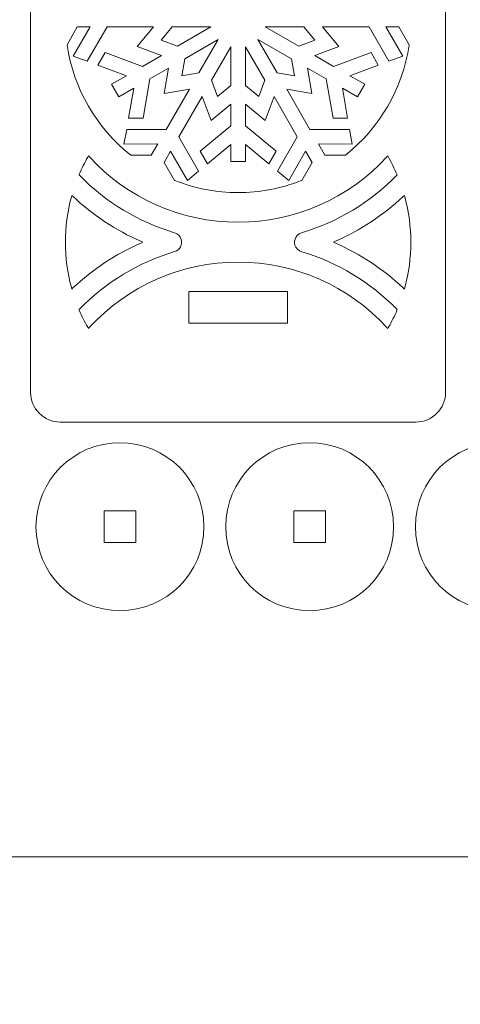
# Model space of a CAD drawing. Header units: millimetres. Extents: x -762 to 758, y -361 to 1446.
# Tile 43 of 150: x 16 to 58, y 332 to 426. Entities that reach past the tile are written whole.
import ezdxf

# ---------------------------------------------------------------- set-up
doc = ezdxf.new("R2010")
doc.units = ezdxf.units.MM
doc.header["$MEASUREMENT"] = 0
doc.layers.add('Layer 1', color=7, linetype='Continuous')

msp = doc.modelspace()

# ---------------------------------------------------------------- linework, layer by layer
at = {"layer": 'Layer 1', "color": 250, "lineweight": 9}
for points, knots in [([(-761.5629, 1446.3852), (-761.5629, 1446.3852), (758.4371, 1446.3852), (758.4371, 1446.3852), (758.4371, 1446.3852), (758.4371, 1446.3852), (758.4371, 36.3852), (758.4371, 36.3852), (758.4371, 36.3852), (758.4371, 36.3852), (-761.5629, 36.3852), (-761.5629, 36.3852), (-761.5629, 36.3852), (-761.5629, 36.3852), (-761.5629, 1446.3852), (-761.5629, 1446.3852)], [0, 0, 0, 0, 0.2, 0.2, 0.2, 0.2, 0.4, 0.4, 0.4, 0.4, 0.6, 0.6, 0.6, 0.6, 1, 1, 1, 1]), ([(56.5758, 503.3226), (56.5758, 504.8717), (55.3124, 506.1351), (53.7633, 506.1351), (53.7633, 506.1351), (53.7633, 506.1351), (19.9998, 506.1351), (19.9998, 506.1351), (19.9998, 506.1351), (18.4508, 506.1351), (17.1873, 504.8717), (17.1873, 503.3226), (17.1873, 503.3226), (17.1873, 503.3226), (17.1873, 390.4476), (17.1873, 390.4476), (17.1873, 390.4476), (17.1873, 388.8985), (18.4508, 387.635), (19.9998, 387.635), (19.9998, 387.635), (19.9998, 387.635), (53.7633, 387.635), (53.7633, 387.635), (53.7633, 387.635), (55.3124, 387.635), (56.5758, 388.8985), (56.5758, 390.4476), (56.5758, 390.4476), (56.5758, 390.4476), (56.5758, 503.3226), (56.5758, 503.3226)], [0, 0, 0, 0, 0.1111111, 0.1111111, 0.1111111, 0.1111111, 0.2222222, 0.2222222, 0.2222222, 0.2222222, 0.3333333, 0.3333333, 0.3333333, 0.3333333, 0.4444444, 0.4444444, 0.4444444, 0.4444444, 0.5555556, 0.5555556, 0.5555556, 0.5555556, 0.6666667, 0.6666667, 0.6666667, 0.6666667, 0.7777778, 0.7777778, 0.7777778, 0.7777778, 1, 1, 1, 1]), ([(21.2438, 422.3394), (21.2438, 422.3394), (22.562, 421.876), (22.562, 421.876), (22.562, 421.876), (22.562, 421.876), (24.4513, 425.1174), (24.4513, 425.1174), (24.4513, 425.1174), (24.4513, 425.1174), (28.8644, 425.1214), (28.8644, 425.1214), (28.8644, 425.1214), (28.8644, 425.1214), (27.3077, 423.2516), (27.3077, 423.2516), (27.3077, 423.2516), (27.3077, 423.2516), (29.601, 422.4056), (29.601, 422.4056), (29.601, 422.4056), (29.601, 422.4056), (27.8213, 421.3778), (27.8213, 421.3778), (27.8213, 421.3778), (27.8213, 421.3778), (24.2644, 422.689), (24.2644, 422.689), (24.2644, 422.689), (24.2644, 422.689), (23.5746, 421.4918), (23.5746, 421.4918), (23.5746, 421.4918), (23.5746, 421.4918), (26.2866, 420.4929), (26.2866, 420.4929), (26.2866, 420.4929), (26.2866, 420.4929), (24.8727, 419.6755), (24.8727, 419.6755), (24.8727, 419.6755), (24.8727, 419.6755), (25.5627, 418.4798), (25.5627, 418.4798), (25.5627, 418.4798), (25.5627, 418.4798), (26.9758, 419.2954), (26.9758, 419.2954), (26.9758, 419.2954), (26.9758, 419.2954), (26.4855, 416.451), (26.4855, 416.451), (26.4855, 416.451), (26.4855, 416.451), (27.8675, 416.4507), (27.8675, 416.4507), (27.8675, 416.4507), (27.8675, 416.4507), (28.5084, 420.1814), (28.5084, 420.1814), (28.5084, 420.1814), (28.5084, 420.1814), (30.288, 421.2081), (30.288, 421.2081), (30.288, 421.2081), (30.288, 421.2081), (29.8755, 418.8064), (29.8755, 418.8064), (29.8755, 418.8064), (29.8755, 418.8064), (32.2713, 419.2193), (32.2713, 419.2193), (32.2713, 419.2193), (32.2713, 419.2193), (30.0642, 415.3988), (30.0642, 415.3988), (30.0642, 415.3988), (30.0642, 415.3988), (26.3122, 415.3824), (26.3122, 415.3824), (26.3122, 415.3824), (26.3122, 415.3824), (26.0535, 414.0096), (26.0535, 414.0096), (26.0535, 414.0096), (26.0535, 414.0096), (29.2657, 414.019), (29.2657, 414.019), (29.2657, 414.019), (29.2657, 414.019), (28.6473, 412.9508), (28.6473, 412.9508), (28.6473, 412.9508), (28.6473, 412.9508), (26.6968, 412.9508), (26.6968, 412.9508), (26.6968, 412.9508), (26.6968, 412.9508), (26.6711, 412.9712), (26.6711, 412.9712), (26.6711, 412.9712), (23.4196, 415.5602), (21.2614, 419.2803), (20.6535, 423.3942), (20.6535, 423.3942), (20.6535, 423.3942), (20.6488, 423.4265), (20.6488, 423.4265), (20.6488, 423.4265), (20.6488, 423.4265), (21.6235, 425.1147), (21.6235, 425.1147), (21.6235, 425.1147), (21.6235, 425.1147), (22.8576, 425.1164), (22.8576, 425.1164), (22.8576, 425.1164), (22.8576, 425.1164), (21.2438, 422.3394), (21.2438, 422.3394)], [0, 0, 0, 0, 0.0322581, 0.0322581, 0.0322581, 0.0322581, 0.0645161, 0.0645161, 0.0645161, 0.0645161, 0.0967742, 0.0967742, 0.0967742, 0.0967742, 0.1290323, 0.1290323, 0.1290323, 0.1290323, 0.1612903, 0.1612903, 0.1612903, 0.1612903, 0.1935484, 0.1935484, 0.1935484, 0.1935484, 0.2258065, 0.2258065, 0.2258065, 0.2258065, 0.2580645, 0.2580645, 0.2580645, 0.2580645, 0.2903226, 0.2903226, 0.2903226, 0.2903226, 0.3225806, 0.3225806, 0.3225806, 0.3225806, 0.3548387, 0.3548387, 0.3548387, 0.3548387, 0.3870968, 0.3870968, 0.3870968, 0.3870968, 0.4193548, 0.4193548, 0.4193548, 0.4193548, 0.4516129, 0.4516129, 0.4516129, 0.4516129, 0.483871, 0.483871, 0.483871, 0.483871, 0.516129, 0.516129, 0.516129, 0.516129, 0.5483871, 0.5483871, 0.5483871, 0.5483871, 0.5806452, 0.5806452, 0.5806452, 0.5806452, 0.6129032, 0.6129032, 0.6129032, 0.6129032, 0.6451613, 0.6451613, 0.6451613, 0.6451613, 0.6774194, 0.6774194, 0.6774194, 0.6774194, 0.7096774, 0.7096774, 0.7096774, 0.7096774, 0.7419355, 0.7419355, 0.7419355, 0.7419355, 0.7741935, 0.7741935, 0.7741935, 0.7741935, 0.8064516, 0.8064516, 0.8064516, 0.8064516, 0.8387097, 0.8387097, 0.8387097, 0.8387097, 0.8709677, 0.8709677, 0.8709677, 0.8709677, 0.9032258, 0.9032258, 0.9032258, 0.9032258, 0.9354839, 0.9354839, 0.9354839, 0.9354839, 1, 1, 1, 1]), ([(34.3066, 425.125), (34.3066, 425.125), (31.1348, 423.2916), (31.1348, 423.2916), (31.1348, 423.2916), (31.1348, 423.2916), (29.5862, 423.8616), (29.5862, 423.8616), (29.5862, 423.8616), (29.5862, 423.8616), (30.6356, 425.1214), (30.6356, 425.1214), (30.6356, 425.1214), (30.6356, 425.1214), (34.3066, 425.125), (34.3066, 425.125)], [0, 0, 0, 0, 0.2, 0.2, 0.2, 0.2, 0.4, 0.4, 0.4, 0.4, 0.6, 0.6, 0.6, 0.6, 1, 1, 1, 1]), ([(42.6318, 423.2905), (42.6318, 423.2905), (39.4611, 425.1215), (39.4611, 425.1215), (39.4611, 425.1215), (39.4611, 425.1215), (43.1244, 425.1193), (43.1244, 425.1193), (43.1244, 425.1193), (43.1244, 425.1193), (44.1737, 423.8591), (44.1737, 423.8591), (44.1737, 423.8591), (44.1737, 423.8591), (42.6318, 423.2905), (42.6318, 423.2905)], [0, 0, 0, 0, 0.2, 0.2, 0.2, 0.2, 0.4, 0.4, 0.4, 0.4, 0.6, 0.6, 0.6, 0.6, 1, 1, 1, 1]), ([(47.7091, 414.0091), (47.7091, 414.0091), (47.4509, 415.3808), (47.4509, 415.3808), (47.4509, 415.3808), (47.4509, 415.3808), (43.6991, 415.3968), (43.6991, 415.3968), (43.6991, 415.3968), (43.6991, 415.3968), (41.4908, 419.2165), (41.4908, 419.2165), (41.4908, 419.2165), (41.4908, 419.2165), (43.8885, 418.8045), (43.8885, 418.8045), (43.8885, 418.8045), (43.8885, 418.8045), (43.4737, 421.2117), (43.4737, 421.2117), (43.4737, 421.2117), (43.4737, 421.2117), (45.2528, 420.1848), (45.2528, 420.1848), (45.2528, 420.1848), (45.2528, 420.1848), (45.8966, 416.4496), (45.8966, 416.4496), (45.8966, 416.4496), (45.8966, 416.4496), (47.2775, 416.4483), (47.2775, 416.4483), (47.2775, 416.4483), (47.2775, 416.4483), (46.7868, 419.298), (46.7868, 419.298), (46.7868, 419.298), (46.7868, 419.298), (48.2018, 418.4828), (48.2018, 418.4828), (48.2018, 418.4828), (48.2018, 418.4828), (48.8912, 419.6783), (48.8912, 419.6783), (48.8912, 419.6783), (48.8912, 419.6783), (47.4797, 420.492), (47.4797, 420.492), (47.4797, 420.492), (47.4797, 420.492), (50.1874, 421.4924), (50.1874, 421.4924), (50.1874, 421.4924), (50.1874, 421.4924), (49.4972, 422.6882), (49.4972, 422.6882), (49.4972, 422.6882), (49.4972, 422.6882), (45.9459, 421.3778), (45.9459, 421.3778), (45.9459, 421.3778), (45.9459, 421.3778), (44.1646, 422.4052), (44.1646, 422.4052), (44.1646, 422.4052), (44.1646, 422.4052), (46.4532, 423.2492), (46.4532, 423.2492), (46.4532, 423.2492), (46.4532, 423.2492), (44.8975, 425.1184), (44.8975, 425.1184), (44.8975, 425.1184), (44.8975, 425.1184), (49.3094, 425.116), (49.3094, 425.116), (49.3094, 425.116), (49.3094, 425.116), (51.1996, 421.8753), (51.1996, 421.8753), (51.1996, 421.8753), (51.1996, 421.8753), (52.5172, 422.3382), (52.5172, 422.3382), (52.5172, 422.3382), (52.5172, 422.3382), (50.9039, 425.1153), (50.9039, 425.1153), (50.9039, 425.1153), (50.9039, 425.1153), (52.1378, 425.1147), (52.1378, 425.1147), (52.1378, 425.1147), (52.1378, 425.1147), (53.1143, 423.4241), (53.1143, 423.4241), (53.1143, 423.4241), (53.1143, 423.4241), (53.1095, 423.3919), (53.1095, 423.3919), (53.1095, 423.3919), (52.501, 419.2781), (50.3426, 415.5582), (47.0907, 412.9699), (47.0907, 412.9699), (47.0907, 412.9699), (47.065, 412.9494), (47.065, 412.9494), (47.065, 412.9494), (47.065, 412.9494), (45.1152, 412.9493), (45.1152, 412.9493), (45.1152, 412.9493), (45.1152, 412.9493), (44.4983, 414.0164), (44.4983, 414.0164), (44.4983, 414.0164), (44.4983, 414.0164), (47.7091, 414.0091), (47.7091, 414.0091)], [0, 0, 0, 0, 0.0322581, 0.0322581, 0.0322581, 0.0322581, 0.0645161, 0.0645161, 0.0645161, 0.0645161, 0.0967742, 0.0967742, 0.0967742, 0.0967742, 0.1290323, 0.1290323, 0.1290323, 0.1290323, 0.1612903, 0.1612903, 0.1612903, 0.1612903, 0.1935484, 0.1935484, 0.1935484, 0.1935484, 0.2258065, 0.2258065, 0.2258065, 0.2258065, 0.2580645, 0.2580645, 0.2580645, 0.2580645, 0.2903226, 0.2903226, 0.2903226, 0.2903226, 0.3225806, 0.3225806, 0.3225806, 0.3225806, 0.3548387, 0.3548387, 0.3548387, 0.3548387, 0.3870968, 0.3870968, 0.3870968, 0.3870968, 0.4193548, 0.4193548, 0.4193548, 0.4193548, 0.4516129, 0.4516129, 0.4516129, 0.4516129, 0.483871, 0.483871, 0.483871, 0.483871, 0.516129, 0.516129, 0.516129, 0.516129, 0.5483871, 0.5483871, 0.5483871, 0.5483871, 0.5806452, 0.5806452, 0.5806452, 0.5806452, 0.6129032, 0.6129032, 0.6129032, 0.6129032, 0.6451613, 0.6451613, 0.6451613, 0.6451613, 0.6774194, 0.6774194, 0.6774194, 0.6774194, 0.7096774, 0.7096774, 0.7096774, 0.7096774, 0.7419355, 0.7419355, 0.7419355, 0.7419355, 0.7741935, 0.7741935, 0.7741935, 0.7741935, 0.8064516, 0.8064516, 0.8064516, 0.8064516, 0.8387097, 0.8387097, 0.8387097, 0.8387097, 0.8709677, 0.8709677, 0.8709677, 0.8709677, 0.9032258, 0.9032258, 0.9032258, 0.9032258, 0.9354839, 0.9354839, 0.9354839, 0.9354839, 1, 1, 1, 1]), ([(31.8215, 422.095), (31.8215, 422.095), (34.992, 423.9247), (34.992, 423.9247), (34.992, 423.9247), (34.992, 423.9247), (33.1579, 420.7524), (33.1579, 420.7524), (33.1579, 420.7524), (33.1579, 420.7524), (31.5433, 420.4737), (31.5433, 420.4737), (31.5433, 420.4737), (31.5433, 420.4737), (31.8215, 422.095), (31.8215, 422.095)], [0, 0, 0, 0, 0.2, 0.2, 0.2, 0.2, 0.4, 0.4, 0.4, 0.4, 0.6, 0.6, 0.6, 0.6, 1, 1, 1, 1]), ([(34.9256, 418.5203), (34.9256, 418.5203), (34.3576, 420.0591), (34.3576, 420.0591), (34.3576, 420.0591), (34.3576, 420.0591), (36.1916, 423.2392), (36.1916, 423.2392), (36.1916, 423.2392), (36.1916, 423.2392), (36.191, 419.5759), (36.191, 419.5759), (36.191, 419.5759), (36.191, 419.5759), (34.9256, 418.5203), (34.9256, 418.5203)], [0, 0, 0, 0, 0.2, 0.2, 0.2, 0.2, 0.4, 0.4, 0.4, 0.4, 0.6, 0.6, 0.6, 0.6, 1, 1, 1, 1]), ([(38.8354, 418.5208), (38.8354, 418.5208), (37.5721, 419.5721), (37.5721, 419.5721), (37.5721, 419.5721), (37.5721, 419.5721), (37.5709, 423.2334), (37.5709, 423.2334), (37.5709, 423.2334), (37.5709, 423.2334), (39.4023, 420.0594), (39.4023, 420.0594), (39.4023, 420.0594), (39.4023, 420.0594), (38.8354, 418.5208), (38.8354, 418.5208)], [0, 0, 0, 0, 0.2, 0.2, 0.2, 0.2, 0.4, 0.4, 0.4, 0.4, 0.6, 0.6, 0.6, 0.6, 1, 1, 1, 1]), ([(40.6035, 420.7512), (40.6035, 420.7512), (38.7654, 423.9272), (38.7654, 423.9272), (38.7654, 423.9272), (38.7654, 423.9272), (41.9388, 422.0969), (41.9388, 422.0969), (41.9388, 422.0969), (41.9388, 422.0969), (42.2186, 420.4725), (42.2186, 420.4725), (42.2186, 420.4725), (42.2186, 420.4725), (40.6035, 420.7512), (40.6035, 420.7512)], [0, 0, 0, 0, 0.2, 0.2, 0.2, 0.2, 0.4, 0.4, 0.4, 0.4, 0.6, 0.6, 0.6, 0.6, 1, 1, 1, 1]), ([(32.0715, 410.5337), (32.0715, 410.5337), (33.1315, 411.4437), (33.1315, 411.4437), (33.1315, 411.4437), (33.1315, 411.4437), (31.2687, 414.7007), (31.2687, 414.7007), (31.2687, 414.7007), (31.2687, 414.7007), (33.4736, 418.5233), (33.4736, 418.5233), (33.4736, 418.5233), (33.4736, 418.5233), (34.3142, 416.2407), (34.3142, 416.2407), (34.3142, 416.2407), (34.3142, 416.2407), (36.1915, 417.8036), (36.1915, 417.8036), (36.1915, 417.8036), (36.1915, 417.8036), (36.1919, 415.7494), (36.1919, 415.7494), (36.1919, 415.7494), (36.1919, 415.7494), (33.2794, 413.3243), (33.2794, 413.3243), (33.2794, 413.3243), (33.2794, 413.3243), (33.9708, 412.1291), (33.9708, 412.1291), (33.9708, 412.1291), (33.9708, 412.1291), (36.192, 413.9775), (36.192, 413.9775), (36.192, 413.9775), (36.192, 413.9775), (36.193, 412.3443), (36.193, 412.3443), (36.193, 412.3443), (36.193, 412.3443), (37.5729, 412.3443), (37.5729, 412.3443), (37.5729, 412.3443), (37.5729, 412.3443), (37.5719, 413.9747), (37.5719, 413.9747), (37.5719, 413.9747), (37.5719, 413.9747), (39.792, 412.1289), (39.792, 412.1289), (39.792, 412.1289), (39.792, 412.1289), (40.4826, 413.3253), (40.4826, 413.3253), (40.4826, 413.3253), (40.4826, 413.3253), (37.5736, 415.7463), (37.5736, 415.7463), (37.5736, 415.7463), (37.5736, 415.7463), (37.5719, 417.8013), (37.5719, 417.8013), (37.5719, 417.8013), (37.5719, 417.8013), (39.447, 416.2413), (39.447, 416.2413), (39.447, 416.2413), (39.447, 416.2413), (40.2877, 418.5233), (40.2877, 418.5233), (40.2877, 418.5233), (40.2877, 418.5233), (42.4915, 414.7019), (42.4915, 414.7019), (42.4915, 414.7019), (42.4915, 414.7019), (40.6291, 411.4452), (40.6291, 411.4452), (40.6291, 411.4452), (40.6291, 411.4452), (41.6903, 410.5349), (41.6903, 410.5349), (41.6903, 410.5349), (41.6903, 410.5349), (43.2885, 413.3213), (43.2885, 413.3213), (43.2885, 413.3213), (43.2885, 413.3213), (43.9045, 412.2511), (43.9045, 412.2511), (43.9045, 412.2511), (43.9045, 412.2511), (42.9261, 410.5563), (42.9261, 410.5563), (42.9261, 410.5563), (42.9261, 410.5563), (42.8957, 410.5443), (42.8957, 410.5443), (42.8957, 410.5443), (40.9795, 409.7888), (38.941, 409.4065), (36.8817, 409.4065), (36.8817, 409.4065), (34.8218, 409.4065), (32.783, 409.7891), (30.8664, 410.5448), (30.8664, 410.5448), (30.8664, 410.5448), (30.836, 410.5568), (30.836, 410.5568), (30.836, 410.5568), (30.836, 410.5568), (29.8578, 412.2506), (29.8578, 412.2506), (29.8578, 412.2506), (29.8578, 412.2506), (30.4732, 413.3195), (30.4732, 413.3195), (30.4732, 413.3195), (30.4732, 413.3195), (32.0715, 410.5337), (32.0715, 410.5337)], [0, 0, 0, 0, 0.03125, 0.03125, 0.03125, 0.03125, 0.0625, 0.0625, 0.0625, 0.0625, 0.09375, 0.09375, 0.09375, 0.09375, 0.125, 0.125, 0.125, 0.125, 0.15625, 0.15625, 0.15625, 0.15625, 0.1875, 0.1875, 0.1875, 0.1875, 0.21875, 0.21875, 0.21875, 0.21875, 0.25, 0.25, 0.25, 0.25, 0.28125, 0.28125, 0.28125, 0.28125, 0.3125, 0.3125, 0.3125, 0.3125, 0.34375, 0.34375, 0.34375, 0.34375, 0.375, 0.375, 0.375, 0.375, 0.40625, 0.40625, 0.40625, 0.40625, 0.4375, 0.4375, 0.4375, 0.4375, 0.46875, 0.46875, 0.46875, 0.46875, 0.5, 0.5, 0.5, 0.5, 0.53125, 0.53125, 0.53125, 0.53125, 0.5625, 0.5625, 0.5625, 0.5625, 0.59375, 0.59375, 0.59375, 0.59375, 0.625, 0.625, 0.625, 0.625, 0.65625, 0.65625, 0.65625, 0.65625, 0.6875, 0.6875, 0.6875, 0.6875, 0.71875, 0.71875, 0.71875, 0.71875, 0.75, 0.75, 0.75, 0.75, 0.78125, 0.78125, 0.78125, 0.78125, 0.8125, 0.8125, 0.8125, 0.8125, 0.84375, 0.84375, 0.84375, 0.84375, 0.875, 0.875, 0.875, 0.875, 0.90625, 0.90625, 0.90625, 0.90625, 0.9375, 0.9375, 0.9375, 0.9375, 1, 1, 1, 1]), ([(22.7657, 412.7782), (26.4129, 408.8252), (31.5025, 406.594), (36.8816, 406.594), (36.8816, 406.594), (42.2607, 406.594), (47.3503, 408.8252), (50.9974, 412.7782), (50.9974, 412.7782), (50.9974, 412.7782), (51.0845, 412.8726), (51.0845, 412.8726), (51.0845, 412.8726), (51.0845, 412.8726), (51.1479, 412.7608), (51.1479, 412.7608), (51.1479, 412.7608), (51.4456, 412.2361), (51.7142, 411.6949), (51.9518, 411.1404), (51.9518, 411.1404), (51.9518, 411.1404), (51.9766, 411.0827), (51.9766, 411.0827), (51.9766, 411.0827), (51.9766, 411.0827), (51.9326, 411.0379), (51.9326, 411.0379), (51.9326, 411.0379), (49.435, 408.4916), (46.3281, 406.6106), (42.9092, 405.592), (42.9092, 405.592), (42.4152, 405.4448), (42.1321, 404.9213), (42.2793, 404.4275), (42.2793, 404.4275), (42.3709, 404.1202), (42.6122, 403.886), (42.9183, 403.7948), (42.9183, 403.7948), (46.3376, 402.7772), (49.4411, 400.8937), (51.9375, 398.3469), (51.9375, 398.3469), (51.9375, 398.3469), (51.9814, 398.3021), (51.9814, 398.3021), (51.9814, 398.3021), (51.9814, 398.3021), (51.9567, 398.2445), (51.9567, 398.2445), (51.9567, 398.2445), (51.7193, 397.6896), (51.4511, 397.1479), (51.1537, 396.6227), (51.1537, 396.6227), (51.1537, 396.6227), (51.0903, 396.5108), (51.0903, 396.5108), (51.0903, 396.5108), (51.0903, 396.5108), (51.0032, 396.6053), (51.0032, 396.6053), (51.0032, 396.6053), (47.3557, 400.5622), (42.2638, 402.7957), (36.8816, 402.7957), (36.8816, 402.7957), (31.4994, 402.7957), (26.4075, 400.5622), (22.7599, 396.6053), (22.7599, 396.6053), (22.7599, 396.6053), (22.6728, 396.5108), (22.6728, 396.5108), (22.6728, 396.5108), (22.6728, 396.5108), (22.6094, 396.6227), (22.6094, 396.6227), (22.6094, 396.6227), (22.3121, 397.1479), (22.0439, 397.6896), (21.8065, 398.2445), (21.8065, 398.2445), (21.8065, 398.2445), (21.7817, 398.3021), (21.7817, 398.3021), (21.7817, 398.3021), (21.7817, 398.3021), (21.8257, 398.3469), (21.8257, 398.3469), (21.8257, 398.3469), (24.324, 400.8957), (27.4328, 402.7784), (30.854, 403.7977), (30.854, 403.7977), (31.348, 403.9448), (31.631, 404.4683), (31.4838, 404.9622), (31.4838, 404.9622), (31.3922, 405.2694), (31.151, 405.5037), (30.8448, 405.5948), (30.8448, 405.5948), (27.4279, 406.6117), (24.3261, 408.4937), (21.8306, 411.0379), (21.8306, 411.0379), (21.8306, 411.0379), (21.7866, 411.0827), (21.7866, 411.0827), (21.7866, 411.0827), (21.7866, 411.0827), (21.8114, 411.1404), (21.8114, 411.1404), (21.8114, 411.1404), (22.0491, 411.6949), (22.3176, 412.2361), (22.6153, 412.7608), (22.6153, 412.7608), (22.6153, 412.7608), (22.6786, 412.8726), (22.6786, 412.8726), (22.6786, 412.8726), (22.6786, 412.8726), (22.7657, 412.7782), (22.7657, 412.7782)], [0, 0, 0, 0, 0.030303, 0.030303, 0.030303, 0.030303, 0.0606061, 0.0606061, 0.0606061, 0.0606061, 0.0909091, 0.0909091, 0.0909091, 0.0909091, 0.1212121, 0.1212121, 0.1212121, 0.1212121, 0.1515152, 0.1515152, 0.1515152, 0.1515152, 0.1818182, 0.1818182, 0.1818182, 0.1818182, 0.2121212, 0.2121212, 0.2121212, 0.2121212, 0.2424242, 0.2424242, 0.2424242, 0.2424242, 0.2727273, 0.2727273, 0.2727273, 0.2727273, 0.3030303, 0.3030303, 0.3030303, 0.3030303, 0.3333333, 0.3333333, 0.3333333, 0.3333333, 0.3636364, 0.3636364, 0.3636364, 0.3636364, 0.3939394, 0.3939394, 0.3939394, 0.3939394, 0.4242424, 0.4242424, 0.4242424, 0.4242424, 0.4545455, 0.4545455, 0.4545455, 0.4545455, 0.4848485, 0.4848485, 0.4848485, 0.4848485, 0.5151515, 0.5151515, 0.5151515, 0.5151515, 0.5454545, 0.5454545, 0.5454545, 0.5454545, 0.5757576, 0.5757576, 0.5757576, 0.5757576, 0.6060606, 0.6060606, 0.6060606, 0.6060606, 0.6363636, 0.6363636, 0.6363636, 0.6363636, 0.6666667, 0.6666667, 0.6666667, 0.6666667, 0.6969697, 0.6969697, 0.6969697, 0.6969697, 0.7272727, 0.7272727, 0.7272727, 0.7272727, 0.7575758, 0.7575758, 0.7575758, 0.7575758, 0.7878788, 0.7878788, 0.7878788, 0.7878788, 0.8181818, 0.8181818, 0.8181818, 0.8181818, 0.8484848, 0.8484848, 0.8484848, 0.8484848, 0.8787879, 0.8787879, 0.8787879, 0.8787879, 0.9090909, 0.9090909, 0.9090909, 0.9090909, 0.9393939, 0.9393939, 0.9393939, 0.9393939, 1, 1, 1, 1]), ([(27.6453, 404.6091), (25.2785, 403.5668), (23.1001, 402.1255), (21.2114, 400.3594), (21.2114, 400.3594), (21.2114, 400.3594), (21.0974, 400.2529), (21.0974, 400.2529), (21.0974, 400.2529), (21.0974, 400.2529), (21.0569, 400.4033), (21.0569, 400.4033), (21.0569, 400.4033), (20.6798, 401.7993), (20.4914, 403.241), (20.4914, 404.6868), (20.4914, 404.6868), (20.4914, 406.137), (20.6812, 407.583), (21.0605, 408.983), (21.0605, 408.983), (21.0605, 408.983), (21.1012, 409.1332), (21.1012, 409.1332), (21.1012, 409.1332), (21.1012, 409.1332), (21.215, 409.0269), (21.215, 409.0269), (21.215, 409.0269), (23.1029, 407.2622), (25.28, 405.8222), (27.6453, 404.7806), (27.6453, 404.7806), (27.6453, 404.7806), (27.8401, 404.6948), (27.8401, 404.6948), (27.8401, 404.6948), (27.8401, 404.6948), (27.6453, 404.6091), (27.6453, 404.6091)], [0, 0, 0, 0, 0.0909091, 0.0909091, 0.0909091, 0.0909091, 0.1818182, 0.1818182, 0.1818182, 0.1818182, 0.2727273, 0.2727273, 0.2727273, 0.2727273, 0.3636364, 0.3636364, 0.3636364, 0.3636364, 0.4545455, 0.4545455, 0.4545455, 0.4545455, 0.5454545, 0.5454545, 0.5454545, 0.5454545, 0.6363636, 0.6363636, 0.6363636, 0.6363636, 0.7272727, 0.7272727, 0.7272727, 0.7272727, 0.8181818, 0.8181818, 0.8181818, 0.8181818, 1, 1, 1, 1]), ([(52.7026, 408.9831), (53.0819, 407.5832), (53.2717, 406.1371), (53.2717, 404.6868), (53.2717, 404.6868), (53.2717, 403.241), (53.0832, 401.7993), (52.7061, 400.4032), (52.7061, 400.4032), (52.7061, 400.4032), (52.6655, 400.2528), (52.6655, 400.2528), (52.6655, 400.2528), (52.6655, 400.2528), (52.5516, 400.3593), (52.5516, 400.3593), (52.5516, 400.3593), (50.6629, 402.1255), (48.4847, 403.5668), (46.1178, 404.6091), (46.1178, 404.6091), (46.1178, 404.6091), (45.923, 404.6948), (45.923, 404.6948), (45.923, 404.6948), (45.923, 404.6948), (46.1178, 404.7806), (46.1178, 404.7806), (46.1178, 404.7806), (48.4832, 405.8222), (50.6602, 407.2624), (52.5481, 409.0271), (52.5481, 409.0271), (52.5481, 409.0271), (52.6619, 409.1334), (52.6619, 409.1334), (52.6619, 409.1334), (52.6619, 409.1334), (52.7026, 408.9831), (52.7026, 408.9831)], [0, 0, 0, 0, 0.0909091, 0.0909091, 0.0909091, 0.0909091, 0.1818182, 0.1818182, 0.1818182, 0.1818182, 0.2727273, 0.2727273, 0.2727273, 0.2727273, 0.3636364, 0.3636364, 0.3636364, 0.3636364, 0.4545455, 0.4545455, 0.4545455, 0.4545455, 0.5454545, 0.5454545, 0.5454545, 0.5454545, 0.6363636, 0.6363636, 0.6363636, 0.6363636, 0.7272727, 0.7272727, 0.7272727, 0.7272727, 0.8181818, 0.8181818, 0.8181818, 0.8181818, 1, 1, 1, 1]), ([(41.5691, 400.0101), (41.5691, 400.0101), (41.5691, 397.0101), (41.5691, 397.0101), (41.5691, 397.0101), (41.5691, 397.0101), (32.1941, 397.0101), (32.1941, 397.0101), (32.1941, 397.0101), (32.1941, 397.0101), (32.1941, 400.0101), (32.1941, 400.0101), (32.1941, 400.0101), (32.1941, 400.0101), (41.5691, 400.0101), (41.5691, 400.0101)], [0, 0, 0, 0, 0.2, 0.2, 0.2, 0.2, 0.4, 0.4, 0.4, 0.4, 0.6, 0.6, 0.6, 0.6, 1, 1, 1, 1]), ([(17.7025, 377.7025), (17.7025, 373.3023), (21.271, 369.7338), (25.6712, 369.7338), (25.6712, 369.7338), (30.0715, 369.7338), (33.64, 373.3023), (33.64, 377.7025), (33.64, 377.7025), (33.64, 382.1028), (30.0715, 385.6713), (25.6712, 385.6713), (25.6712, 385.6713), (21.271, 385.6713), (17.7025, 382.1028), (17.7025, 377.7025)], [0, 0, 0, 0, 0.2, 0.2, 0.2, 0.2, 0.4, 0.4, 0.4, 0.4, 0.6, 0.6, 0.6, 0.6, 1, 1, 1, 1]), ([(35.7025, 377.7025), (35.7025, 373.3023), (39.271, 369.7338), (43.6712, 369.7338), (43.6712, 369.7338), (48.0715, 369.7338), (51.64, 373.3023), (51.64, 377.7025), (51.64, 377.7025), (51.64, 382.1028), (48.0715, 385.6713), (43.6712, 385.6713), (43.6712, 385.6713), (39.271, 385.6713), (35.7025, 382.1028), (35.7025, 377.7025)], [0, 0, 0, 0, 0.2, 0.2, 0.2, 0.2, 0.4, 0.4, 0.4, 0.4, 0.6, 0.6, 0.6, 0.6, 1, 1, 1, 1]), ([(53.7025, 377.7025), (53.7025, 373.3023), (57.271, 369.7338), (61.6713, 369.7338), (61.6713, 369.7338), (66.0715, 369.7338), (69.64, 373.3023), (69.64, 377.7025), (69.64, 377.7025), (69.64, 382.1028), (66.0715, 385.6713), (61.6713, 385.6713), (61.6713, 385.6713), (57.271, 385.6713), (53.7025, 382.1028), (53.7025, 377.7025)], [0, 0, 0, 0, 0.2, 0.2, 0.2, 0.2, 0.4, 0.4, 0.4, 0.4, 0.6, 0.6, 0.6, 0.6, 1, 1, 1, 1]), ([(27.1712, 376.2025), (27.1712, 376.2025), (24.1712, 376.2025), (24.1712, 376.2025), (24.1712, 376.2025), (24.1712, 376.2025), (24.1712, 379.2025), (24.1712, 379.2025), (24.1712, 379.2025), (24.1712, 379.2025), (27.1712, 379.2025), (27.1712, 379.2025), (27.1712, 379.2025), (27.1712, 379.2025), (27.1712, 376.2025), (27.1712, 376.2025)], [0, 0, 0, 0, 0.2, 0.2, 0.2, 0.2, 0.4, 0.4, 0.4, 0.4, 0.6, 0.6, 0.6, 0.6, 1, 1, 1, 1]), ([(45.1712, 376.2025), (45.1712, 376.2025), (42.1712, 376.2025), (42.1712, 376.2025), (42.1712, 376.2025), (42.1712, 376.2025), (42.1712, 379.2025), (42.1712, 379.2025), (42.1712, 379.2025), (42.1712, 379.2025), (45.1712, 379.2025), (45.1712, 379.2025), (45.1712, 379.2025), (45.1712, 379.2025), (45.1712, 376.2025), (45.1712, 376.2025)], [0, 0, 0, 0, 0.2, 0.2, 0.2, 0.2, 0.4, 0.4, 0.4, 0.4, 0.6, 0.6, 0.6, 0.6, 1, 1, 1, 1])]:
    msp.add_open_spline(points, degree=3, knots=knots, dxfattribs=at)
at = {"layer": 'Layer 1', "color": 240, "lineweight": 9}
msp.add_open_spline([(-241.5629, 616.3852), (-241.5629, 616.3852), (238.4371, 616.3852), (238.4371, 616.3852), (238.4371, 616.3852), (238.4371, 616.3852), (238.4371, 346.3852), (238.4371, 346.3852), (238.4371, 346.3852), (238.4371, 346.3852), (-241.5629, 346.3852), (-241.5629, 346.3852), (-241.5629, 346.3852), (-241.5629, 346.3852), (-241.5629, 616.3852), (-241.5629, 616.3852)], degree=3, knots=[0, 0, 0, 0, 0.2, 0.2, 0.2, 0.2, 0.4, 0.4, 0.4, 0.4, 0.6, 0.6, 0.6, 0.6, 1, 1, 1, 1], dxfattribs=at)

doc.saveas('drawing.dxf')
